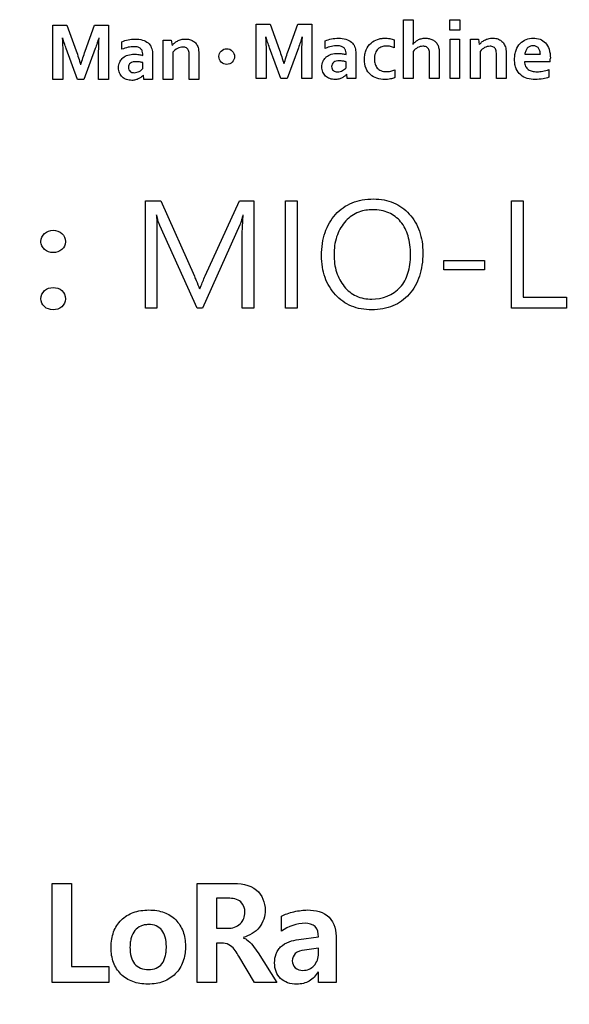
# Model space of a CAD drawing. Header units: millimetres. Extents: x -56 to 387, y -22 to 466.
# Tile 7 of 20: x 89 to 98, y 131 to 146. Entities that reach past the tile are written whole.
import ezdxf

# ---------------------------------------------------------------- set-up
doc = ezdxf.new("R2010")
doc.units = ezdxf.units.MM
doc.header["$LTSCALE"] = 65.395
doc.header["$PDMODE"] = 3
doc.header["$PDSIZE"] = 0.01
doc.layers.get('0').update_dxf_attribs({"linetype": 'CONTINUOUS'})
doc.layers.get('Defpoints').update_dxf_attribs({"linetype": 'CONTINUOUS'})
doc.layers.add('IO_COUPLER_MODULE-DIM', color=7, linetype='CONTINUOUS')
doc.layers.add('SHEET-LORA_MAIN-GATEWAY-SHAPE', color=7, linetype='CONTINUOUS')
doc.styles.get("Standard").update_dxf_attribs({"font": 'gothic.ttf'})
doc.dimstyles.new('DIMSTYLE_1', dxfattribs={"dimtxt": 3.5, "dimasz": 3.5, "dimexe": 1.5, "dimexo": 1, "dimgap": 0.875, "dimtad": 1, "dimdec": 5, "dimdsep": 46, "dimtxsty": 'STANDARD', "dimblk": '_FILLED', "dimblk1": '_FILLED', "dimblk2": '_FILLED', "dimcen": 0.09, "dimadec": 5, "dimazin": 2, "dimtp": 0.2, "dimtm": 0.2, "dimtfac": 1, "dimtdec": 5, "dimtofl": 0, "dimtmove": 0, "dimatfit": 3, "dimldrblk": '_FILLED', "dimfxl": 1, "dimtolj": 1, "dimarcsym": 0})

# ---------------------------------------------------------------- blocks, each defined once
blk = doc.blocks.new('_FILLED')
at = {"color": 0, "linetype": 'ByBlock'}
blk.add_solid([(0, 0), (-1, 0.2143), (-1, -0.2143)], dxfattribs=at)
blk = doc.blocks.new('*D142')
at = {"layer": 'Defpoints', "color": 0, "linetype": 'Continuous'}
for p in [(127.672, 139.025), (55.672, 137.026), (127.672, 49.566)]:
    blk.add_point(p, dxfattribs=at)
at = {"layer": 'IO_COUPLER_MODULE-DIM', "color": 0, "linetype": 'Continuous', "lineweight": -2}
for p, q in [((127.672, 138.025), (127.672, 48.066)), ((55.672, 136.026), (55.672, 48.066)), ((59.172, 49.566), (124.172, 49.566))]:
    blk.add_line(p, q, dxfattribs=at)
at = {"layer": 'IO_COUPLER_MODULE-DIM', "color": 0, "linetype": 'Continuous', "lineweight": -2, "xscale": 3.5, "yscale": 3.5, "zscale": 3.5, "rotation": 180}
blk.add_blockref('_FILLED', (55.672, 49.566), dxfattribs=at)
at = {"layer": 'IO_COUPLER_MODULE-DIM', "color": 0, "linetype": 'Continuous', "lineweight": -2, "xscale": 3.5, "yscale": 3.5, "zscale": 3.5}
blk.add_blockref('_FILLED', (127.672, 49.566), dxfattribs=at)
at = {"layer": 'IO_COUPLER_MODULE-DIM', "color": 0, "linetype": 'Continuous', "insert": (90.739, 56.441), "char_height": 4.5, "attachment_point": 2, "line_spacing_factor": 0.9}
blk.add_mtext('\\A1;72', dxfattribs=at)

msp = doc.modelspace()

# ---------------------------------------------------------------- linework, layer by layer
at = {"layer": 'SHEET-LORA_MAIN-GATEWAY-SHAPE', "color": 7, "linetype": 'Continuous'}
for p, q in [((89.901416, 144.735324), (89.901416, 145.570349)), ((89.901416, 145.570349), (90.11467, 145.570349)), ((90.11467, 145.570349), (90.258683, 145.17298)), ((90.398445, 145.170899), (90.542625, 145.570349)), ((90.542625, 145.570349), (90.75722, 145.570349)), ((90.75722, 145.570349), (90.75722, 144.735324)), ((93.022406, 144.748835), (93.022406, 145.583366)), ((93.022406, 145.583366), (93.23573, 145.583366)), ((93.23573, 145.583366), (93.379734, 145.186103)), ((93.519716, 145.184234), (93.663756, 145.583366)), ((93.663756, 145.583366), (93.87835, 145.583366)), ((93.87835, 145.583366), (93.87835, 144.748835)), ((95.28626, 144.748835), (95.28626, 145.652158)), ((95.28626, 145.652158), (95.434286, 145.652158)), ((95.434286, 145.652158), (95.434286, 145.405637)), ((95.995132, 145.491644), (95.995132, 145.652158)), ((95.995132, 145.652158), (96.150636, 145.652158)), ((96.150636, 145.652158), (96.150636, 145.491644)), ((96.150636, 145.491644), (95.995132, 145.491644)), ((90.960711, 145.197851), (90.960711, 145.313244)), ((91.595667, 144.735324), (91.595667, 145.340091)), ((91.595667, 145.340091), (91.717869, 145.340091)), ((91.717869, 145.340091), (91.731768, 145.255918)), ((93.401148, 144.748835), (93.228322, 145.220217)), ((93.672399, 145.220217), (93.499749, 144.748835)), ((94.081797, 145.21108), (94.081797, 145.326509)), ((95.142962, 145.341396), (95.142962, 145.220958)), ((95.998942, 144.748835), (95.998942, 145.353144)), ((95.998942, 145.353144), (96.146861, 145.353144)), ((96.146861, 145.353144), (96.146861, 144.748835)), ((96.312914, 144.748835), (96.312914, 145.353144)), ((96.312914, 145.353144), (96.434905, 145.353144)), ((96.434905, 145.353144), (96.448839, 145.268971)), ((90.054098, 145.159257), (90.054098, 144.735324)), ((90.279876, 144.735324), (90.107227, 145.207376)), ((90.551303, 145.207376), (90.378654, 144.735324)), ((90.604326, 144.735324), (90.604326, 145.158587)), ((91.281835, 145.104259), (91.281835, 145.128671)), ((91.429649, 145.143135), (91.429649, 144.915135)), ((91.74341, 145.151708), (91.74341, 144.735324)), ((91.99427, 144.735324), (91.99427, 145.104823)), ((92.14219, 145.128318), (92.14219, 144.735324)), ((93.1753, 145.172486), (93.1753, 144.748835)), ((93.725527, 144.748835), (93.725527, 145.171675)), ((94.403116, 145.117312), (94.403116, 145.141936)), ((94.550789, 145.156188), (94.550789, 144.92847)), ((95.434286, 145.164654), (95.434286, 144.748835)), ((95.685005, 144.748835), (95.685005, 145.117312)), ((95.83296, 145.137279), (95.83296, 144.748835)), ((96.460587, 145.164654), (96.460587, 144.748835)), ((96.711447, 144.748835), (96.711447, 145.118158)), ((96.859261, 145.141265), (96.859261, 144.748835)), ((97.14801, 145.122356), (97.385641, 145.122356)), ((91.281835, 144.900953), (91.281835, 144.993346)), ((94.403116, 144.9139), (94.403116, 145.006187)), ((97.537265, 145.006681), (97.141236, 145.006681)), ((91.300083, 144.735324), (91.293759, 144.799741)), ((94.420887, 144.748835), (94.414855, 144.813076)), ((95.152169, 144.882326), (95.152169, 144.761782)), ((97.517368, 144.886066), (97.517368, 144.767956)), ((90.054098, 144.735324), (89.901416, 144.735324)), ((90.378654, 144.735324), (90.279876, 144.735324)), ((90.75722, 144.735324), (90.604326, 144.735324)), ((91.433433, 144.735324), (91.300083, 144.735324)), ((91.74341, 144.735324), (91.595667, 144.735324)), ((92.14219, 144.735324), (91.99427, 144.735324)), ((93.1753, 144.748835), (93.022406, 144.748835)), ((93.499749, 144.748835), (93.401148, 144.748835)), ((93.87835, 144.748835), (93.725527, 144.748835)), ((94.554599, 144.748835), (94.420887, 144.748835)), ((95.434286, 144.748835), (95.28626, 144.748835)), ((95.83296, 144.748835), (95.685005, 144.748835)), ((96.146861, 144.748835), (95.998942, 144.748835)), ((96.460587, 144.748835), (96.312914, 144.748835)), ((96.859261, 144.748835), (96.711447, 144.748835)), ((91.323146, 141.222821), (91.323146, 142.870929)), ((91.323146, 142.870929), (91.559472, 142.870929)), ((91.559472, 142.870929), (92.074174, 141.709937)), ((92.238851, 141.71544), (92.766289, 142.870929)), ((92.766289, 142.870929), (92.989183, 142.870929)), ((92.989183, 142.870929), (92.989183, 141.222821)), ((93.47255, 141.222821), (93.47255, 142.870929)), ((93.47255, 142.870929), (93.652714, 142.870929)), ((93.652714, 142.870929), (93.652714, 141.222821)), ((96.942093, 141.222821), (96.942093, 142.870929)), ((96.942093, 142.870929), (97.122292, 142.870929)), ((97.122292, 142.870929), (97.122292, 141.388521)), ((92.771792, 142.498184), (92.197505, 141.222821)), ((92.115873, 141.222821), (91.542609, 142.489223)), ((91.498829, 142.33901), (91.498829, 141.222821)), ((92.808658, 141.222821), (92.808658, 142.335729)), ((95.903057, 141.808468), (95.903057, 141.950567)), ((95.903057, 141.950567), (96.530049, 141.950567)), ((96.530049, 141.950567), (96.530049, 141.808468)), ((96.530049, 141.808468), (95.903057, 141.808468)), ((97.122292, 141.388521), (97.788548, 141.388521)), ((97.788548, 141.388521), (97.788548, 141.222821)), ((91.498829, 141.222821), (91.323146, 141.222821)), ((92.197505, 141.222821), (92.115873, 141.222821)), ((92.989183, 141.222821), (92.808658, 141.222821)), ((93.652714, 141.222821), (93.47255, 141.222821)), ((97.788548, 141.222821), (96.942093, 141.222821)), ((89.891009, 130.862549), (89.891009, 132.383904)), ((89.891009, 132.383904), (90.185578, 132.383904)), ((90.185578, 132.383904), (90.185578, 131.10646)), ((92.117248, 130.862549), (92.117248, 132.383904)), ((92.117248, 132.383904), (92.633997, 132.383904)), ((92.411783, 132.154457), (92.411783, 131.693482)), ((92.592661, 132.154457), (92.411783, 132.154457)), ((93.412578, 131.650091), (93.412578, 131.879537)), ((92.411783, 131.693482), (92.587501, 131.693482)), ((92.411783, 131.463013), (92.411783, 130.862549)), ((92.519283, 131.463013), (92.411783, 131.463013)), ((93.676138, 131.521926), (93.978963, 131.563272)), ((94.252859, 131.528135), (94.252859, 130.862549)), ((93.051545, 131.314211), (93.338883, 130.862549)), ((93.978963, 131.38653), (93.762957, 131.358626)), ((93.978963, 131.303874), (93.978963, 131.38653)), ((92.997817, 130.862549), (92.755953, 131.264575)), ((90.185578, 131.10646), (90.761241, 131.10646)), ((90.761241, 131.10646), (90.761241, 130.862549)), ((93.977939, 130.862549), (93.977939, 131.022746)), ((90.761241, 130.862549), (89.891009, 130.862549)), ((92.411783, 130.862549), (92.117248, 130.862549)), ((93.338883, 130.862549), (92.997817, 130.862549)), ((94.252859, 130.862549), (93.977939, 130.862549))]:
    msp.add_line(p, q, dxfattribs=at)
msp.add_arc((96.032105, 145.087158), 1.507309, 356.9394309, 358.9670471, dxfattribs=at)
for points in [[(90.04669, 145.374593), (90.051119, 145.302908), (90.054098, 145.231078), (90.054098, 145.159257)], [(90.604326, 145.158587), (90.604326, 145.230635), (90.607566, 145.302686), (90.612087, 145.374593)], [(93.16775, 145.387539), (93.172452, 145.315965), (93.1753, 145.244215), (93.1753, 145.172486)], [(93.725527, 145.171675), (93.725527, 145.243672), (93.728568, 145.315675), (93.732935, 145.387539)], [(91.734202, 145.255918), (91.74374, 145.269423), (91.755022, 145.281763), (91.767187, 145.29296)], [(92.131465, 145.222828), (92.136063, 145.209298), (92.138742, 145.195048), (92.139967, 145.180812)], [(95.730866, 145.34383), (95.747406, 145.335542), (95.762851, 145.324509), (95.775916, 145.31141)], [(96.848325, 145.23588), (96.853166, 145.222502), (96.855527, 145.208251), (96.857109, 145.194111)], [(90.258683, 145.17298), (90.284323, 145.10281), (90.306703, 145.031415), (90.326866, 144.959479)], [(90.3305, 144.959479), (90.350371, 145.030785), (90.373446, 145.101224), (90.398445, 145.170899)], [(91.27485, 145.169523), (91.27, 145.182598), (91.261777, 145.194689), (91.251814, 145.204448)], [(91.281835, 145.128671), (91.281835, 145.142486), (91.279367, 145.156467), (91.27485, 145.169523)], [(92.139967, 145.180812), (92.141986, 145.163415), (92.14219, 145.145832), (92.14219, 145.128318)], [(93.379734, 145.186103), (93.405522, 145.116066), (93.42789, 145.044734), (93.447961, 144.972849)], [(93.451489, 144.972849), (93.471424, 145.044156), (93.494508, 145.114616), (93.519716, 145.184234)], [(96.857109, 145.194111), (96.858593, 145.176544), (96.859261, 145.158895), (96.859261, 145.141265)], [(97.141236, 145.006681), (97.143035, 144.982225), (97.14843, 144.957159), (97.160039, 144.935561)], [(94.313184, 144.857244), (94.325959, 144.860704), (94.338426, 144.865708), (94.349979, 144.872166)], [(95.152169, 144.761782), (95.130232, 144.752458), (95.106939, 144.746409), (95.08366, 144.741286)], [(93.776398, 131.771023), (93.6486, 131.771023), (93.516832, 131.724004), (93.412578, 131.650091)]]:
    msp.add_open_spline(points, degree=3, dxfattribs=at)
for points, knots in [([(90.107227, 145.207376), (90.096488, 145.236203), (90.077714, 145.291803), (90.06016, 145.347788), (90.052405, 145.374593)], [0, 0, 0, 0, 0.52436115, 1, 1, 1, 1]), ([(90.606372, 145.374593), (90.598216, 145.347875), (90.580857, 145.291809), (90.561882, 145.236253), (90.551303, 145.207376)], [0, 0, 0, 0, 0.475981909, 1, 1, 1, 1]), ([(93.228322, 145.220217), (93.217739, 145.249231), (93.198861, 145.304851), (93.181242, 145.360872), (93.173253, 145.387539)], [0, 0, 0, 0, 0.525935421, 1, 1, 1, 1]), ([(93.727397, 145.387539), (93.719447, 145.360869), (93.701903, 145.30483), (93.682951, 145.249244), (93.672399, 145.220217)], [0, 0, 0, 0, 0.473985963, 1, 1, 1, 1]), ([(94.081797, 145.326509), (94.11284, 145.339813), (94.180003, 145.360642), (94.288626, 145.372516), (94.395842, 145.360482), (94.486022, 145.315228), (94.541254, 145.242611), (94.550789, 145.184826), (94.550789, 145.156188)], [0, 0, 0, 0, 0.171789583, 0.354896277, 0.553004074, 0.712487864, 0.854329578, 1, 1, 1, 1]), ([(94.941291, 145.363465), (94.959687, 145.366565), (95.004522, 145.370476), (95.072829, 145.363478), (95.121135, 145.350293), (95.142962, 145.341396)], [0, 0, 0, 0, 0.271992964, 0.654890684, 1, 1, 1, 1]), ([(95.434286, 145.405637), (95.434286, 145.379996), (95.433773, 145.336027), (95.430146, 145.292151), (95.427583, 145.274016)], [0, 0, 0, 0, 0.583321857, 1, 1, 1, 1]), ([(95.429876, 145.274016), (95.439407, 145.286611), (95.462013, 145.310968), (95.503832, 145.341943), (95.557764, 145.363295), (95.61765, 145.370684), (95.677394, 145.364416), (95.714347, 145.352576), (95.730866, 145.34383)], [0, 0, 0, 0, 0.141815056, 0.296548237, 0.463390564, 0.656719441, 0.83218262, 1, 1, 1, 1]), ([(96.451132, 145.268971), (96.460599, 145.282467), (96.484597, 145.308499), (96.530084, 145.340505), (96.58743, 145.362806), (96.65129, 145.371063), (96.695119, 145.365841), (96.715892, 145.360693)], [0, 0, 0, 0, 0.166861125, 0.354747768, 0.558465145, 0.783380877, 1, 1, 1, 1]), ([(97.168823, 145.347746), (97.202534, 145.361217), (97.274775, 145.374217), (97.381175, 145.358867), (97.474147, 145.299494), (97.530371, 145.191785), (97.53917, 145.10693), (97.53917, 145.059985)], [0, 0, 0, 0, 0.190909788, 0.380313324, 0.556333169, 0.751827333, 1, 1, 1, 1]), ([(90.960711, 145.313244), (90.991494, 145.32713), (91.058887, 145.34774), (91.128712, 145.354482), (91.164713, 145.355296)], [0, 0, 0, 0, 0.483945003, 1, 1, 1, 1]), ([(91.251814, 145.204448), (91.240084, 145.215419), (91.206544, 145.234374), (91.138428, 145.240356), (91.053502, 145.230259), (90.992393, 145.209891), (90.960711, 145.197851)], [0, 0, 0, 0, 0.158781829, 0.36683366, 0.664938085, 1, 1, 1, 1]), ([(91.164713, 145.355296), (91.203604, 145.355296), (91.274611, 145.346982), (91.364926, 145.301976), (91.419963, 145.229236), (91.429649, 145.171623), (91.429649, 145.143135)], [0, 0, 0, 0, 0.306886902, 0.554771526, 0.775203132, 1, 1, 1, 1]), ([(91.99427, 145.104823), (91.99427, 145.118794), (91.993797, 145.14324), (91.986334, 145.185108), (91.954089, 145.225733), (91.88603, 145.235229), (91.808672, 145.215908), (91.762434, 145.175618), (91.74341, 145.151708)], [0, 0, 0, 0, 0.116362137, 0.203237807, 0.351986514, 0.509463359, 0.745507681, 1, 1, 1, 1]), ([(91.767187, 145.29296), (91.781053, 145.30517), (91.813047, 145.327628), (91.849674, 145.341398), (91.869246, 145.346441)], [0, 0, 0, 0, 0.477577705, 1, 1, 1, 1]), ([(91.869246, 145.346441), (91.890511, 145.352616), (91.934532, 145.357861), (91.998528, 145.350501), (92.057579, 145.327598), (92.10536, 145.283819), (92.124657, 145.244299), (92.131465, 145.222828)], [0, 0, 0, 0, 0.207079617, 0.408204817, 0.598251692, 0.789356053, 1, 1, 1, 1]), ([(94.403116, 145.141936), (94.403116, 145.155729), (94.398313, 145.183679), (94.374025, 145.221913), (94.327317, 145.246873), (94.259599, 145.254047), (94.174504, 145.243524), (94.113572, 145.222976), (94.081797, 145.21108)], [0, 0, 0, 0, 0.107061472, 0.21489627, 0.339604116, 0.503038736, 0.736645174, 1, 1, 1, 1]), ([(95.08366, 144.741286), (95.055561, 144.73571), (94.985585, 144.729264), (94.876903, 144.743905), (94.769931, 144.80231), (94.697883, 144.90822), (94.682025, 145.022401), (94.689189, 145.119805), (94.716069, 145.209118), (94.778012, 145.297585), (94.866948, 145.346271), (94.922895, 145.360364), (94.941291, 145.363465)], [0, 0, 0, 0, 0.083516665, 0.203687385, 0.314587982, 0.428435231, 0.56318233, 0.642284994, 0.712113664, 0.833248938, 0.945842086, 1, 1, 1, 1]), ([(95.142962, 145.220958), (95.124225, 145.229065), (95.083322, 145.242435), (95.017624, 145.249926), (94.949392, 145.241135), (94.8868, 145.204254), (94.84528, 145.134025), (94.834474, 145.051373), (94.844939, 144.971256), (94.867806, 144.927192), (94.882259, 144.909455)], [0, 0, 0, 0, 0.105969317, 0.221770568, 0.340964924, 0.457096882, 0.585287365, 0.749576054, 0.881238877, 1, 1, 1, 1]), ([(95.673822, 145.194111), (95.666242, 145.210434), (95.638053, 145.239316), (95.571901, 145.24819), (95.495816, 145.228863), (95.452482, 145.188126), (95.434286, 145.164654)], [0, 0, 0, 0, 0.191545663, 0.391762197, 0.683908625, 1, 1, 1, 1]), ([(95.775916, 145.31141), (95.78988, 145.297954), (95.812598, 145.265916), (95.830842, 145.205221), (95.83296, 145.161672), (95.83296, 145.137279)], [0, 0, 0, 0, 0.309383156, 0.610840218, 1, 1, 1, 1]), ([(96.702628, 145.190584), (96.696064, 145.207101), (96.671054, 145.238808), (96.603148, 145.248307), (96.52564, 145.229474), (96.479242, 145.188887), (96.460587, 145.164654)], [0, 0, 0, 0, 0.185897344, 0.382744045, 0.680150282, 1, 1, 1, 1]), ([(96.715892, 145.360693), (96.735856, 145.356136), (96.774446, 145.340357), (96.822238, 145.296862), (96.841525, 145.257387), (96.848325, 145.23588)], [0, 0, 0, 0, 0.323404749, 0.643766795, 1, 1, 1, 1]), ([(97.517368, 144.767956), (97.489539, 144.75589), (97.418793, 144.740925), (97.306827, 144.728439), (97.185971, 144.742372), (97.076282, 144.795694), (97.017691, 144.881631), (96.993423, 144.966231), (96.988572, 145.040753), (96.993379, 145.115592), (97.01577, 145.20215), (97.068568, 145.290553), (97.134705, 145.334112), (97.168823, 145.347746)], [0, 0, 0, 0, 0.083420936, 0.196704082, 0.309427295, 0.413915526, 0.521448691, 0.583568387, 0.654702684, 0.72567159, 0.788962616, 0.89947726, 1, 1, 1, 1]), ([(97.273563, 145.252955), (97.256515, 145.252955), (97.223131, 145.246608), (97.183213, 145.215935), (97.157807, 145.172771), (97.149823, 145.13965), (97.14801, 145.122356)], [0, 0, 0, 0, 0.257334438, 0.49330676, 0.737519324, 1, 1, 1, 1]), ([(97.385641, 145.122356), (97.385641, 145.139391), (97.38184, 145.172285), (97.360277, 145.215825), (97.322698, 145.246964), (97.290243, 145.252955), (97.273563, 145.252955)], [0, 0, 0, 0, 0.265545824, 0.50757158, 0.739981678, 1, 1, 1, 1]), ([(90.96529, 145.054853), (90.969187, 145.058762), (90.994665, 145.082211), (91.056007, 145.113849), (91.142756, 145.123954), (91.219575, 145.118222), (91.262847, 145.109667), (91.281835, 145.104259)], [0, 0, 0, 0, 0.049157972, 0.308307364, 0.604822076, 0.822449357, 1, 1, 1, 1]), ([(92.691006, 145.085597), (92.691004, 145.05407), (92.664951, 144.991071), (92.570492, 144.951685), (92.475995, 144.991051), (92.449225, 145.055924), (92.450033, 145.089306), (92.450122, 145.091159)], [0, 0, 0, 0, 0.246531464, 0.492720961, 0.73900825, 0.98549925, 1, 1, 1, 1]), ([(92.450122, 145.091159), (92.451549, 145.120805), (92.47784, 145.180935), (92.570492, 145.219443), (92.664961, 145.180145), (92.691008, 145.117127), (92.691006, 145.085597)], [0, 0, 0, 0, 0.23895318, 0.492562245, 0.746070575, 1, 1, 1, 1]), ([(94.412526, 144.813076), (94.403202, 144.803324), (94.381128, 144.783943), (94.341588, 144.75778), (94.291351, 144.737479), (94.226075, 144.72995), (94.153679, 144.741395), (94.084903, 144.780401), (94.04031, 144.846487), (94.026038, 144.928848), (94.040711, 145.00887), (94.070926, 145.05234), (94.086454, 145.068041)], [0, 0, 0, 0, 0.060532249, 0.131254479, 0.211942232, 0.301095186, 0.422982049, 0.5349691, 0.645807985, 0.768596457, 0.901759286, 1, 1, 1, 1]), ([(94.086454, 145.068041), (94.090335, 145.071966), (94.115697, 145.095466), (94.177239, 145.126949), (94.263951, 145.137032), (94.340834, 145.13119), (94.384065, 145.122523), (94.403116, 145.117312)], [0, 0, 0, 0, 0.049214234, 0.308137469, 0.604849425, 0.82243554, 1, 1, 1, 1]), ([(95.685005, 145.117312), (95.685005, 145.132677), (95.684853, 145.158745), (95.67853, 145.184536), (95.673822, 145.194111)], [0, 0, 0, 0, 0.590164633, 1, 1, 1, 1]), ([(96.711447, 145.118158), (96.711447, 145.132096), (96.710988, 145.156521), (96.706293, 145.18077), (96.702628, 145.190584)], [0, 0, 0, 0, 0.570903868, 1, 1, 1, 1]), ([(91.291219, 144.799741), (91.281895, 144.790141), (91.260079, 144.770556), (91.220379, 144.744962), (91.170314, 144.724253), (91.105004, 144.717062), (91.032199, 144.727755), (90.963967, 144.767946), (90.919032, 144.83353), (90.905279, 144.915868), (90.919165, 144.995909), (90.949703, 145.03922), (90.96529, 145.054853)], [0, 0, 0, 0, 0.060078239, 0.131067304, 0.211252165, 0.300839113, 0.422999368, 0.535316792, 0.64631293, 0.768225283, 0.901840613, 1, 1, 1, 1]), ([(91.281835, 144.993346), (91.265712, 144.99701), (91.231054, 145.003909), (91.16796, 145.008017), (91.087593, 145.001137), (91.05516, 144.930981), (91.064642, 144.883626), (91.078683, 144.864353), (91.086926, 144.857703)], [0, 0, 0, 0, 0.148008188, 0.313642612, 0.576939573, 0.795452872, 0.90519684, 1, 1, 1, 1]), ([(91.429649, 144.915135), (91.429649, 144.880794), (91.430429, 144.820836), (91.432788, 144.760928), (91.433433, 144.735324)], [0, 0, 0, 0, 0.572792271, 1, 1, 1, 1]), ([(94.403116, 145.006187), (94.387032, 145.010156), (94.352256, 145.016599), (94.289139, 145.021744), (94.208781, 145.013847), (94.176475, 144.944104), (94.185676, 144.896689), (94.206398, 144.86901), (94.226042, 144.859187), (94.236279, 144.85615)], [0, 0, 0, 0, 0.13544358, 0.286697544, 0.527750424, 0.727064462, 0.826465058, 0.912703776, 1, 1, 1, 1]), ([(94.349979, 144.872166), (94.360793, 144.877573), (94.379676, 144.890403), (94.396104, 144.906053), (94.403116, 144.9139)], [0, 0, 0, 0, 0.534644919, 1, 1, 1, 1]), ([(94.550789, 144.92847), (94.550789, 144.89413), (94.551477, 144.83423), (94.553629, 144.774372), (94.554599, 144.748835)], [0, 0, 0, 0, 0.57333281, 1, 1, 1, 1]), ([(97.160039, 144.935561), (97.169615, 144.916812), (97.198277, 144.88257), (97.262068, 144.856738), (97.308346, 144.852234), (97.332865, 144.852234)], [0, 0, 0, 0, 0.313580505, 0.634776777, 1, 1, 1, 1]), ([(91.086926, 144.857703), (91.095461, 144.851201), (91.115689, 144.840642), (91.152504, 144.835962), (91.191566, 144.842002), (91.217213, 144.852494), (91.228989, 144.858549)], [0, 0, 0, 0, 0.2155444, 0.447393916, 0.73399601, 1, 1, 1, 1]), ([(91.228989, 144.858549), (91.239561, 144.864609), (91.258568, 144.877225), (91.274765, 144.893219), (91.281835, 144.900953)], [0, 0, 0, 0, 0.537648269, 1, 1, 1, 1]), ([(94.236279, 144.85615), (94.247321, 144.852635), (94.273409, 144.849465), (94.299566, 144.852825), (94.313184, 144.857244)], [0, 0, 0, 0, 0.447327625, 1, 1, 1, 1]), ([(94.882259, 144.909455), (94.897227, 144.892328), (94.939203, 144.862422), (95.014419, 144.850308), (95.087589, 144.859545), (95.132011, 144.874067), (95.152169, 144.882326)], [0, 0, 0, 0, 0.236961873, 0.515611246, 0.773047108, 1, 1, 1, 1]), ([(97.332865, 144.852234), (97.363001, 144.852234), (97.42584, 144.858714), (97.486466, 144.875674), (97.517368, 144.886066)], [0, 0, 0, 0, 0.480340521, 1, 1, 1, 1]), ([(94.02754, 142.026731), (94.027363, 142.089674), (94.035214, 142.210457), (94.086433, 142.432838), (94.220919, 142.67346), (94.444345, 142.831528), (94.653523, 142.889056), (94.820458, 142.90228), (94.984094, 142.889369), (95.133167, 142.845791), (95.265449, 142.771753), (95.377943, 142.669319), (95.469485, 142.544795), (95.535492, 142.400716), (95.574367, 142.239792), (95.581804, 142.12682), (95.581958, 142.068218)], [0, 0, 0, 0, 0.072792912, 0.139692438, 0.263346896, 0.38276315, 0.445232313, 0.512992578, 0.575791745, 0.634399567, 0.691464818, 0.749850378, 0.809309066, 0.869318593, 0.932204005, 1, 1, 1, 1]), ([(91.489877, 142.653723), (91.491897, 142.639565), (91.499194, 142.534713), (91.498829, 142.429687), (91.498829, 142.33901)], [0, 0, 0, 0, 0.136231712, 1, 1, 1, 1]), ([(91.542609, 142.489223), (91.538254, 142.498418), (91.517597, 142.551784), (91.505165, 142.607809), (91.495407, 142.653723)], [0, 0, 0, 0, 0.178139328, 1, 1, 1, 1]), ([(92.820017, 142.653723), (92.815867, 142.636573), (92.802305, 142.584068), (92.787514, 142.531313), (92.771792, 142.498184)], [0, 0, 0, 0, 0.324863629, 1, 1, 1, 1]), ([(92.808658, 142.335729), (92.808658, 142.358449), (92.810581, 142.464617), (92.818275, 142.570594), (92.825556, 142.653723)], [0, 0, 0, 0, 0.214001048, 1, 1, 1, 1]), ([(94.785845, 142.731608), (94.751432, 142.730348), (94.67709, 142.722384), (94.528668, 142.676491), (94.363624, 142.544766), (94.240377, 142.314054), (94.21804, 142.135638), (94.21804, 142.043418)], [0, 0, 0, 0, 0.104102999, 0.225588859, 0.466336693, 0.720661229, 1, 1, 1, 1]), ([(94.796851, 141.359417), (94.955106, 141.359417), (95.218013, 141.456032), (95.34966, 141.720751), (95.386958, 141.894943), (95.395352, 142.042197), (95.387072, 142.189921), (95.351613, 142.36614), (95.259729, 142.555783), (95.094795, 142.681015), (94.93956, 142.725424), (94.846939, 142.732924), (94.794449, 142.731924), (94.785845, 142.731608)], [0, 0, 0, 0, 0.231243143, 0.351075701, 0.417681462, 0.491162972, 0.565823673, 0.633262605, 0.753269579, 0.864924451, 0.923458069, 0.987445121, 1, 1, 1, 1]), ([(89.718077, 142.246159), (89.719089, 142.291866), (89.764205, 142.386112), (89.907996, 142.431987), (90.051707, 142.385606), (90.096134, 142.289417), (90.095277, 142.240969), (90.095166, 142.238376)], [0, 0, 0, 0, 0.242217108, 0.494947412, 0.746870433, 0.986440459, 1, 1, 1, 1]), ([(90.095166, 142.238376), (90.093283, 142.194292), (90.049456, 142.101902), (89.905082, 142.057645), (89.78521, 142.099594), (89.727806, 142.175615), (89.717549, 142.222262), (89.718077, 142.246159)], [0, 0, 0, 0, 0.233582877, 0.496175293, 0.748311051, 0.871673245, 1, 1, 1, 1]), ([(95.581958, 142.068218), (95.582124, 142.005353), (95.574266, 141.884777), (95.535385, 141.713561), (95.468854, 141.561528), (95.376057, 141.431135), (95.260581, 141.324686), (95.122996, 141.248266), (94.966307, 141.203594), (94.800183, 141.190458), (94.6357, 141.203419), (94.484007, 141.247059), (94.349429, 141.321423), (94.196446, 141.458682), (94.086762, 141.643868), (94.035168, 141.854946), (94.027705, 141.968123), (94.02754, 142.026731)], [0, 0, 0, 0, 0.072589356, 0.139243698, 0.201973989, 0.26318156, 0.323001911, 0.382052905, 0.443438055, 0.509925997, 0.573749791, 0.633242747, 0.691016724, 0.749925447, 0.869365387, 0.932348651, 1, 1, 1, 1]), ([(94.21804, 142.043418), (94.21804, 141.951714), (94.23961, 141.774875), (94.359353, 141.545701), (94.55357, 141.387673), (94.716323, 141.359417), (94.796851, 141.359417)], [0, 0, 0, 0, 0.275147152, 0.524226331, 0.758381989, 1, 1, 1, 1]), ([(92.074174, 141.709937), (92.083836, 141.688309), (92.111565, 141.624167), (92.139659, 141.559639), (92.151688, 141.514957)], [0, 0, 0, 0, 0.3385898, 1, 1, 1, 1]), ([(92.158241, 141.514957), (92.161935, 141.524925), (92.188048, 141.592059), (92.2155, 141.658656), (92.238851, 141.71544)], [0, 0, 0, 0, 0.147587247, 1, 1, 1, 1]), ([(89.718077, 141.36612), (89.718258, 141.412322), (89.763694, 141.506632), (89.907671, 141.553105), (90.052043, 141.506497), (90.096403, 141.409727), (90.095246, 141.36097), (90.095121, 141.358398)], [0, 0, 0, 0, 0.241681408, 0.495072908, 0.746156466, 0.986594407, 1, 1, 1, 1]), ([(90.095121, 141.358398), (90.092994, 141.314666), (90.049027, 141.22284), (89.904745, 141.179253), (89.761328, 141.226897), (89.7179, 141.320626), (89.718077, 141.36612)], [0, 0, 0, 0, 0.23379488, 0.498758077, 0.755867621, 1, 1, 1, 1]), ([(92.633997, 132.383904), (92.770156, 132.383904), (93.05551, 132.358579), (93.161083, 132.084385), (93.161083, 131.972565)], [0, 0, 0, 0, 0.549072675, 1, 1, 1, 1]), ([(92.851026, 131.937428), (92.851026, 131.995799), (92.804456, 132.136569), (92.659738, 132.154457), (92.592661, 132.154457)], [0, 0, 0, 0, 0.465300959, 1, 1, 1, 1]), ([(90.794332, 131.398948), (90.794298, 131.441378), (90.800386, 131.522813), (90.83868, 131.671997), (90.939989, 131.832786), (91.102237, 131.931984), (91.252826, 131.968982), (91.375719, 131.97751), (91.497206, 131.969134), (91.642534, 131.93281), (91.798465, 131.834947), (91.895555, 131.679289), (91.931907, 131.535616), (91.937957, 131.449547), (91.937296, 131.400704), (91.937055, 131.392292)], [0, 0, 0, 0, 0.069147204, 0.132709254, 0.250228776, 0.3690135, 0.432720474, 0.502235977, 0.569294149, 0.630715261, 0.745541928, 0.859740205, 0.920400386, 0.986281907, 1, 1, 1, 1]), ([(92.587501, 131.693482), (92.655447, 131.693482), (92.797214, 131.735305), (92.851026, 131.874607), (92.851026, 131.937428)], [0, 0, 0, 0, 0.519597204, 1, 1, 1, 1]), ([(93.161083, 131.972565), (93.161083, 131.88038), (93.097912, 131.680234), (92.916226, 131.580038), (92.821075, 131.552936)], [0, 0, 0, 0, 0.482339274, 1, 1, 1, 1]), ([(93.412578, 131.879537), (93.439299, 131.894969), (93.501638, 131.922244), (93.6031, 131.949992), (93.709225, 131.969322), (93.893534, 131.983265), (94.195465, 131.913994), (94.252859, 131.645628), (94.252859, 131.528135)], [0, 0, 0, 0, 0.082977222, 0.181759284, 0.282683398, 0.371587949, 0.684045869, 1, 1, 1, 1]), ([(93.978963, 131.563272), (93.978963, 131.617884), (93.953715, 131.742173), (93.829916, 131.771023), (93.776398, 131.771023)], [0, 0, 0, 0, 0.50505517, 1, 1, 1, 1]), ([(91.643891, 131.411331), (91.643906, 131.461212), (91.636701, 131.550651), (91.585636, 131.668967), (91.487849, 131.740335), (91.388269, 131.753426), (91.306892, 131.747034), (91.231008, 131.724341), (91.150715, 131.660913), (91.106046, 131.566196), (91.088462, 131.477842), (91.085874, 131.428829), (91.085762, 131.403076)], [0, 0, 0, 0, 0.149136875, 0.266813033, 0.373554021, 0.495530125, 0.559149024, 0.617647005, 0.730667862, 0.853259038, 0.922990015, 1, 1, 1, 1]), ([(92.755953, 131.264575), (92.721025, 131.32262), (92.666989, 131.421485), (92.558609, 131.463013), (92.519283, 131.463013)], [0, 0, 0, 0, 0.632703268, 1, 1, 1, 1]), ([(92.821075, 131.548808), (92.840138, 131.542389), (92.938105, 131.48709), (93.00307, 131.390881), (93.051545, 131.314211)], [0, 0, 0, 0, 0.181501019, 1, 1, 1, 1]), ([(93.354538, 131.351371), (93.367024, 131.371591), (93.444932, 131.470201), (93.576902, 131.508628), (93.676138, 131.521926)], [0, 0, 0, 0, 0.190354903, 1, 1, 1, 1]), ([(91.937055, 131.392292), (91.936089, 131.358641), (91.929619, 131.286389), (91.894073, 131.144772), (91.793682, 130.982876), (91.633318, 130.879632), (91.483749, 130.84145), (91.361492, 130.832714), (91.239988, 130.84122), (91.093548, 130.877857), (90.936117, 130.976052), (90.83769, 131.133129), (90.800238, 131.278567), (90.794365, 131.357757), (90.794332, 131.398948)], [0, 0, 0, 0, 0.056164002, 0.120864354, 0.242763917, 0.36433242, 0.428935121, 0.4992795, 0.568273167, 0.631609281, 0.750282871, 0.867906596, 0.931292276, 1, 1, 1, 1]), ([(91.085762, 131.403076), (91.085542, 131.35272), (91.093682, 131.262296), (91.146323, 131.142491), (91.247752, 131.070954), (91.368435, 131.05555), (91.489048, 131.071401), (91.58649, 131.145971), (91.626075, 131.241801), (91.641564, 131.332298), (91.643883, 131.383862), (91.643891, 131.411331)], [0, 0, 0, 0, 0.149120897, 0.267156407, 0.375524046, 0.500322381, 0.620810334, 0.727528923, 0.847141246, 0.918668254, 1, 1, 1, 1]), ([(93.972754, 131.022746), (93.939823, 130.966509), (93.870708, 130.890467), (93.74714, 130.84241), (93.633824, 130.831053), (93.508474, 130.84706), (93.392161, 130.916407), (93.3184, 131.027865), (93.299806, 131.163077), (93.314861, 131.275376), (93.344549, 131.335195), (93.354538, 131.351371)], [0, 0, 0, 0, 0.174647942, 0.2593078, 0.350443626, 0.477786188, 0.591184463, 0.702279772, 0.823489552, 0.949531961, 1, 1, 1, 1]), ([(93.762957, 131.358626), (93.713551, 131.352316), (93.615049, 131.330054), (93.576937, 131.232929), (93.576937, 131.19222)], [0, 0, 0, 0, 0.550258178, 1, 1, 1, 1]), ([(93.576937, 131.19222), (93.576937, 131.154416), (93.611868, 131.068674), (93.732203, 131.03958), (93.837367, 131.058833), (93.945194, 131.136058), (93.978963, 131.238745), (93.978963, 131.303874)], [0, 0, 0, 0, 0.181422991, 0.383777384, 0.537413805, 0.68744701, 1, 1, 1, 1])]:
    msp.add_open_spline(points, degree=3, knots=knots, dxfattribs=at)

# ---------------------------------------------------------------- dimensions: what is measured, and where the dimension line sits
at = {"layer": 'IO_COUPLER_MODULE-DIM', "color": 5, "linetype": 'Continuous'}
dim = msp.add_linear_dim(base=(127.671907, 49.566423), p1=(55.671908, 137.02561), p2=(127.671907, 139.024676), dimstyle='DIMSTYLE_1', override={"dimtxt": 4.5}, dxfattribs=at)
dim.commit()
dim.dimension.update_dxf_attribs({"geometry": '*D142', "text_midpoint": (90.739456, 49.566423), "dimtype": 160})

doc.saveas('drawing.dxf')
